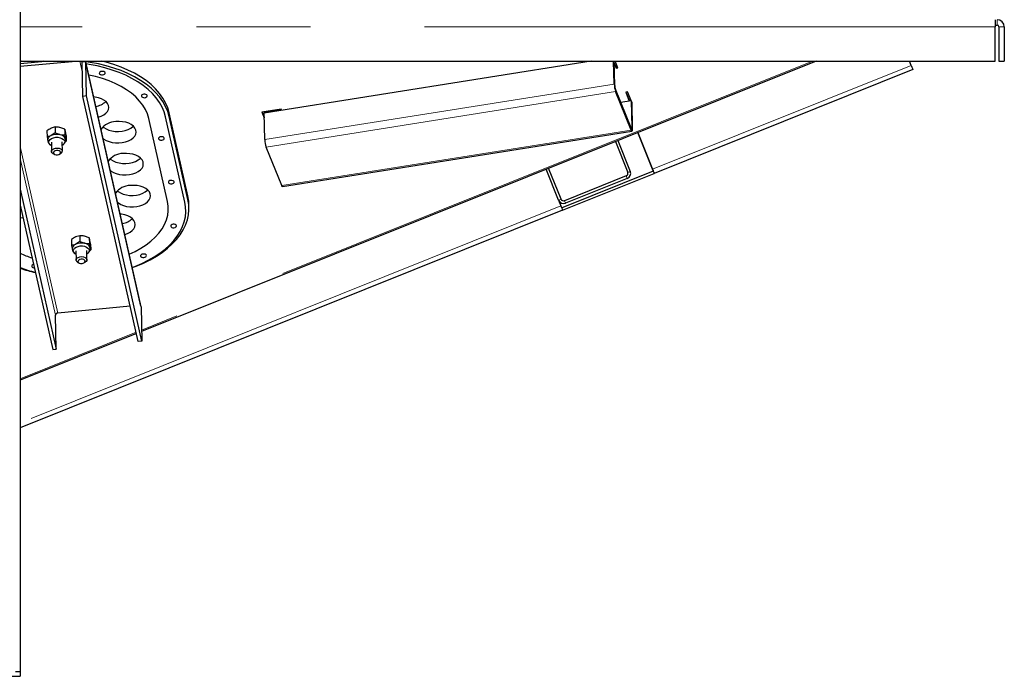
# Model space of a CAD drawing. Header units: millimetres. Extents: x 32 to 243, y 85 to 168.
# Tile 17 of 68: x 73 to 84, y 88 to 95. Entities that reach past the tile are written whole.
import ezdxf

# ---------------------------------------------------------------- set-up
doc = ezdxf.new("R2010")
doc.units = ezdxf.units.MM
doc.linetypes.add('PHANTOM', pattern=[12.7, 6.35, -1.27, 1.27, -1.27, 1.27, -1.27])

msp = doc.modelspace()

# ---------------------------------------------------------------- linework, layer by layer
at = {"color": 7, "linetype": 'Continuous', "lineweight": 25}
for p, q in [((73.238, 114.967), (73.238, 87.781)), ((84.089, 95.038), (84.089, 94.958)), ((84.089, 94.978), (84.109, 94.978)), ((84.089, 94.578), (84.089, 94.958)), ((84.129, 94.958), (84.129, 94.578)), ((84.189, 94.958), (84.189, 94.578)), ((73.238, 94.578), (84.089, 94.578)), ((73.238, 94.519), (73.857, 94.578)), ((73.238, 94.551), (73.522, 94.578)), ((73.248, 94.578), (73.238, 94.576)), ((73.936, 94.185), (73.928, 94.565)), ((73.968, 94.569), (73.966, 94.578)), ((74.583, 91.85), (73.967, 94.577)), ((73.976, 94.189), (73.968, 94.569)), ((82.095, 94.578), (74.59, 91.568)), ((79.591, 94.578), (75.953, 93.999)), ((79.848, 94.322), (79.842, 94.578)), ((79.855, 94.305), (79.849, 94.578)), ((79.85, 94.554), (79.869, 94.507)), ((79.888, 94.502), (79.858, 94.578)), ((83.154, 94.529), (83.134, 94.578)), ((84.129, 94.578), (84.189, 94.578)), ((79.85, 94.546), (79.869, 94.499)), ((79.869, 94.507), (79.885, 94.509)), ((79.869, 94.507), (79.869, 94.499)), ((79.869, 94.499), (79.888, 94.502)), ((83.172, 94.482), (80.295, 93.328)), ((80.036, 93.834), (79.863, 94.263)), ((80.037, 93.81), (79.863, 94.239)), ((79.996, 94.235), (79.977, 94.232)), ((79.977, 94.232), (80.016, 94.133)), ((79.979, 94.232), (80.019, 94.136)), ((80.043, 94.119), (79.996, 94.235)), ((73.976, 94.189), (73.936, 94.185)), ((74.553, 91.458), (73.936, 94.185)), ((74.592, 91.462), (73.976, 94.189)), ((80.036, 94.136), (79.921, 94.118)), ((80.019, 94.136), (80.019, 94.134)), ((80.036, 94.136), (80.043, 94.119)), ((80.036, 94.136), (80.043, 93.841)), ((80.04, 94.127), (80.04, 94.127)), ((80.043, 94.119), (80.043, 94.119)), ((80.043, 94.119), (80.05, 93.823)), ((76.143, 94.042), (75.929, 94.008)), ((75.929, 94.008), (75.955, 93.945)), ((75.932, 94.008), (75.954, 93.953)), ((75.953, 94.007), (76.145, 94.038)), ((75.953, 94.007), (75.953, 93.999)), ((76.148, 94.03), (76.143, 94.042)), ((74.878, 93.015), (74.669, 93.939)), ((75.072, 93.009), (74.857, 93.957)), ((75.105, 93.076), (74.896, 94.001)), ((75.106, 93.036), (74.897, 93.961)), ((75.953, 93.999), (75.953, 93.999)), ((75.953, 93.999), (75.953, 93.999)), ((75.96, 93.704), (75.953, 93.999)), ((73.536, 93.8), (73.538, 93.734)), ((73.628, 93.844), (73.582, 93.829)), ((73.628, 93.844), (73.629, 93.778)), ((73.735, 93.819), (73.681, 93.838)), ((73.735, 93.819), (73.736, 93.753)), ((76.157, 93.18), (80.045, 93.799)), ((73.546, 93.7), (73.546, 93.692)), ((73.629, 93.778), (73.584, 93.749)), ((73.586, 93.675), (73.588, 93.573)), ((73.736, 93.753), (73.683, 93.758)), ((73.708, 93.576), (73.705, 93.678)), ((73.74, 93.677), (73.752, 93.685)), ((73.744, 93.712), (73.745, 93.705)), ((73.75, 93.75), (73.752, 93.685)), ((79.862, 93.682), (80, 93.339)), ((79.862, 93.682), (80, 93.339)), ((79.89, 93.694), (80.028, 93.35)), ((80.276, 93.375), (80.113, 93.783)), ((80.113, 93.783), (80.276, 93.375)), ((80.113, 93.783), (80.113, 93.783)), ((80.113, 93.783), (80.276, 93.375)), ((76.149, 93.192), (75.975, 93.621)), ((73.609, 93.546), (73.622, 93.54)), ((73.675, 93.541), (73.688, 93.548)), ((79.229, 93.03), (79.092, 93.373)), ((79.257, 93.041), (79.119, 93.385)), ((79.263, 92.946), (80.284, 93.356)), ((79.274, 92.919), (80.295, 93.328)), ((79.983, 93.3), (79.296, 93.024)), ((79.994, 93.272), (79.307, 92.997)), ((73.238, 93.153), (73.641, 91.371)), ((79.229, 93.03), (79.255, 92.965)), ((73.238, 92.974), (73.601, 91.367)), ((79.274, 92.919), (73.238, 90.497)), ((75.117, 92.947), (75.116, 92.987)), ((79.307, 92.997), (79.307, 92.997)), ((73.81, 92.591), (73.811, 92.525)), ((73.901, 92.634), (73.855, 92.62)), ((73.901, 92.634), (73.903, 92.569)), ((74.008, 92.609), (73.954, 92.629)), ((74.008, 92.609), (74.009, 92.544)), ((73.819, 92.49), (73.819, 92.483)), ((73.903, 92.569), (73.857, 92.54)), ((74.009, 92.544), (73.956, 92.549)), ((73.981, 92.366), (73.979, 92.469)), ((74.013, 92.468), (74.025, 92.475)), ((74.017, 92.502), (74.018, 92.495)), ((74.023, 92.541), (74.025, 92.475)), ((73.859, 92.466), (73.861, 92.364)), ((73.882, 92.337), (73.895, 92.33)), ((73.948, 92.332), (73.961, 92.339)), ((74.464, 91.85), (73.657, 91.773)), ((74.583, 91.85), (74.584, 91.841)), ((74.584, 91.841), (74.592, 91.462)), ((73.641, 91.371), (73.632, 91.751)), ((74.533, 91.545), (73.238, 91.025)), ((74.592, 91.462), (74.553, 91.458)), ((73.601, 91.367), (73.641, 91.371)), ((73.238, 87.781), (73.188, 87.781)), ((73.238, 87.781), (73.238, 87.731)), ((59.718, 87.731), (73.238, 87.731))]:
    msp.add_line(p, q, dxfattribs=at)
at = {"color": 8, "linetype": 'PHANTOM', "lineweight": 18}
for p, q in [((84.109, 94.978), (84.109, 95.038)), ((84.089, 94.958), (73.238, 94.958)), ((84.129, 94.958), (84.189, 94.958)), ((73.904, 94.578), (73.93, 94.46)), ((73.928, 94.565), (73.968, 94.569)), ((74.584, 91.841), (73.968, 94.569)), ((82.054, 94.578), (74.589, 91.584)), ((83.154, 94.529), (80.276, 93.375)), ((79.848, 94.322), (75.96, 93.704)), ((79.863, 94.239), (75.975, 93.621)), ((79.848, 94.322), (79.855, 94.305)), ((79.863, 94.263), (79.863, 94.239)), ((74.896, 94.001), (74.897, 93.961)), ((80.037, 93.81), (76.149, 93.192)), ((80.043, 93.841), (80.034, 93.839)), ((80.037, 93.81), (80.036, 93.834)), ((80.043, 93.841), (80.05, 93.823)), ((73.657, 91.773), (73.238, 93.625)), ((73.238, 93.495), (73.632, 91.751)), ((80, 93.339), (80.028, 93.35)), ((80.276, 93.375), (80.276, 93.375)), ((80.276, 93.375), (80.276, 93.375)), ((80.284, 93.356), (80.295, 93.328)), ((79.994, 93.272), (79.983, 93.3)), ((80, 93.339), (80, 93.339)), ((75.105, 93.076), (75.106, 93.036)), ((79.229, 93.03), (79.257, 93.041)), ((79.229, 93.03), (79.229, 93.03)), ((79.296, 93.024), (79.307, 92.997)), ((79.255, 92.965), (73.238, 90.551)), ((74.53, 91.56), (73.238, 91.042))]:
    msp.add_line(p, q, dxfattribs=at)
at = {"color": 7, "linetype": 'Continuous', "lineweight": 25, "flags": 128}
for points in [[(73.493, 94.578), (73.455, 94.574), (73.396, 94.566)], [(74.897, 93.961), (74.881, 94.017), (74.857, 94.072), (74.827, 94.126), (74.79, 94.178), (74.746, 94.228), (74.696, 94.275), (74.639, 94.32), (74.578, 94.363), (74.51, 94.402), (74.438, 94.438), (74.362, 94.471), (74.281, 94.5), (74.197, 94.525), (74.109, 94.546), (74.019, 94.563), (73.968, 94.57)], [(74.896, 94.001), (74.88, 94.057), (74.856, 94.112), (74.826, 94.166), (74.789, 94.218), (74.745, 94.268), (74.695, 94.315), (74.639, 94.36), (74.577, 94.403), (74.51, 94.442), (74.437, 94.478), (74.361, 94.511), (74.28, 94.54), (74.196, 94.565), (74.143, 94.578)], [(74.857, 93.957), (74.841, 94.012), (74.819, 94.065), (74.789, 94.117), (74.753, 94.167), (74.711, 94.215), (74.662, 94.261), (74.608, 94.305), (74.548, 94.346), (74.483, 94.384), (74.413, 94.419), (74.339, 94.451), (74.261, 94.478), (74.18, 94.503), (74.095, 94.523), (74.008, 94.539), (73.974, 94.545)], [(74.147, 94.463), (74.135, 94.46), (74.126, 94.455), (74.12, 94.448), (74.119, 94.441), (74.123, 94.434), (74.132, 94.428), (74.143, 94.425), (74.156, 94.425), (74.168, 94.427), (74.177, 94.433), (74.183, 94.439), (74.183, 94.447), (74.179, 94.454), (74.171, 94.46), (74.16, 94.463), (74.147, 94.463)], [(83.154, 94.529), (83.157, 94.52), (83.161, 94.511), (83.164, 94.503), (83.167, 94.496), (83.169, 94.49), (83.171, 94.486), (83.172, 94.483), (83.172, 94.482)], [(74.669, 93.939), (74.654, 93.99), (74.632, 94.039), (74.603, 94.087), (74.567, 94.133), (74.524, 94.178), (74.476, 94.219), (74.422, 94.258), (74.362, 94.294), (74.297, 94.327), (74.228, 94.356), (74.155, 94.382), (74.078, 94.404), (74.002, 94.421)], [(74.108, 93.952), (74.139, 93.963), (74.168, 93.978), (74.192, 93.996), (74.209, 94.017), (74.22, 94.039), (74.224, 94.061), (74.221, 94.084), (74.211, 94.106), (74.194, 94.126), (74.17, 94.144), (74.142, 94.158), (74.109, 94.17), (74.073, 94.177), (74.056, 94.179)], [(74.614, 94.209), (74.603, 94.206), (74.593, 94.201), (74.587, 94.194), (74.587, 94.187), (74.591, 94.179), (74.599, 94.174), (74.611, 94.171), (74.623, 94.17), (74.635, 94.173), (74.645, 94.178), (74.65, 94.185), (74.651, 94.193), (74.647, 94.2), (74.638, 94.205), (74.627, 94.209), (74.614, 94.209)], [(74.16, 93.719), (74.171, 93.71), (74.197, 93.694), (74.228, 93.681), (74.262, 93.672), (74.299, 93.667), (74.337, 93.666), (74.375, 93.67), (74.411, 93.677), (74.444, 93.689), (74.473, 93.704), (74.496, 93.723), (74.514, 93.743), (74.525, 93.765), (74.529, 93.788), (74.526, 93.81), (74.515, 93.832), (74.498, 93.852), (74.475, 93.87), (74.447, 93.885), (74.414, 93.896), (74.378, 93.903), (74.34, 93.906), (74.302, 93.904), (74.302, 93.904)], [(74.159, 93.846), (74.168, 93.838), (74.194, 93.822), (74.225, 93.809), (74.259, 93.8), (74.296, 93.795), (74.334, 93.794), (74.372, 93.798), (74.408, 93.805), (74.441, 93.817), (74.47, 93.832), (74.494, 93.85), (74.497, 93.854)], [(80.043, 93.841), (80.043, 93.836), (80.042, 93.833), (80.042, 93.83), (80.041, 93.829), (80.04, 93.828), (80.039, 93.829), (80.037, 93.831), (80.036, 93.834)], [(80.05, 93.823), (80.05, 93.814), (80.049, 93.807), (80.048, 93.802), (80.046, 93.799), (80.044, 93.799), (80.042, 93.8), (80.039, 93.804), (80.037, 93.81)], [(73.586, 93.636), (73.571, 93.647), (73.56, 93.661), (73.557, 93.676), (73.561, 93.691), (73.572, 93.705), (73.588, 93.716), (73.609, 93.725), (73.634, 93.729)], [(73.634, 93.729), (73.659, 93.729), (73.683, 93.725), (73.704, 93.717), (73.72, 93.706), (73.731, 93.692), (73.734, 93.678), (73.73, 93.663), (73.719, 93.649), (73.706, 93.639)], [(74.806, 93.736), (74.794, 93.733), (74.785, 93.728), (74.779, 93.721), (74.778, 93.714), (74.782, 93.707), (74.791, 93.701), (74.802, 93.698), (74.815, 93.698), (74.827, 93.7), (74.836, 93.705), (74.842, 93.712), (74.842, 93.72), (74.838, 93.727), (74.83, 93.733), (74.819, 93.736), (74.806, 93.736)], [(73.609, 93.546), (73.607, 93.547), (73.595, 93.557), (73.588, 93.569), (73.589, 93.581), (73.597, 93.593), (73.611, 93.602), (73.63, 93.608), (73.65, 93.61), (73.671, 93.608), (73.688, 93.602), (73.701, 93.592), (73.707, 93.58), (73.707, 93.58)], [(73.643, 93.582), (73.628, 93.579), (73.616, 93.572), (73.609, 93.564), (73.609, 93.555), (73.614, 93.546), (73.624, 93.539), (73.638, 93.535), (73.654, 93.535), (73.668, 93.538), (73.68, 93.544), (73.687, 93.553), (73.688, 93.562), (73.683, 93.571), (73.672, 93.578), (73.658, 93.582), (73.643, 93.582)], [(74.239, 93.49), (74.248, 93.482), (74.274, 93.466), (74.305, 93.453), (74.34, 93.444), (74.377, 93.439), (74.414, 93.438), (74.452, 93.442), (74.488, 93.45), (74.521, 93.461), (74.55, 93.477), (74.574, 93.495), (74.577, 93.498)], [(74.241, 93.363), (74.251, 93.354), (74.277, 93.338), (74.308, 93.325), (74.343, 93.316), (74.379, 93.311), (74.417, 93.31), (74.455, 93.314), (74.491, 93.322), (74.524, 93.333), (74.553, 93.349), (74.577, 93.367), (74.595, 93.387), (74.606, 93.409), (74.609, 93.432), (74.606, 93.455), (74.596, 93.477), (74.579, 93.497), (74.555, 93.514), (74.527, 93.529), (74.494, 93.54), (74.458, 93.547), (74.421, 93.55), (74.383, 93.549), (74.383, 93.549)], [(80.295, 93.328), (80.295, 93.329), (80.294, 93.332), (80.292, 93.336), (80.29, 93.342), (80.287, 93.349), (80.283, 93.357), (80.28, 93.365), (80.276, 93.375)], [(80.284, 93.356), (80.284, 93.356), (80.283, 93.357), (80.283, 93.359), (80.282, 93.361), (80.281, 93.364), (80.279, 93.367), (80.278, 93.371), (80.276, 93.375)], [(80.276, 93.375), (80.278, 93.371), (80.279, 93.367), (80.281, 93.364), (80.282, 93.361), (80.283, 93.359), (80.283, 93.357), (80.284, 93.356), (80.284, 93.356)], [(80.276, 93.375), (80.28, 93.365), (80.283, 93.357), (80.284, 93.356)], [(74.916, 93.25), (74.904, 93.247), (74.894, 93.242), (74.889, 93.235), (74.888, 93.228), (74.892, 93.22), (74.901, 93.215), (74.912, 93.212), (74.925, 93.211), (74.937, 93.214), (74.946, 93.219), (74.952, 93.226), (74.952, 93.234), (74.948, 93.241), (74.94, 93.246), (74.928, 93.25), (74.916, 93.25)], [(74.319, 93.135), (74.329, 93.127), (74.355, 93.11), (74.386, 93.097), (74.42, 93.088), (74.457, 93.083), (74.495, 93.083), (74.532, 93.086), (74.569, 93.094), (74.602, 93.106), (74.631, 93.121), (74.654, 93.139), (74.658, 93.142)], [(74.321, 93.008), (74.332, 92.999), (74.358, 92.982), (74.388, 92.97), (74.423, 92.96), (74.46, 92.955), (74.498, 92.955), (74.535, 92.958), (74.571, 92.966), (74.604, 92.978), (74.633, 92.993), (74.657, 93.011), (74.675, 93.032), (74.686, 93.054), (74.69, 93.076), (74.687, 93.099), (74.676, 93.121), (74.659, 93.141), (74.636, 93.159), (74.607, 93.173), (74.574, 93.184), (74.539, 93.192), (74.501, 93.194), (74.463, 93.193), (74.463, 93.193)], [(76.157, 93.18), (76.156, 93.18), (76.154, 93.182), (76.151, 93.186), (76.149, 93.192)], [(74.486, 92.279), (74.531, 92.296), (74.61, 92.329), (74.684, 92.366), (74.754, 92.406), (74.819, 92.448), (74.878, 92.494), (74.931, 92.542), (74.978, 92.592), (75.018, 92.644), (75.052, 92.698), (75.079, 92.753), (75.099, 92.809), (75.111, 92.866), (75.117, 92.923), (75.115, 92.98), (75.106, 93.036)], [(75.116, 92.987), (75.114, 93.02), (75.105, 93.076)], [(74.452, 92.429), (74.517, 92.459), (74.581, 92.494), (74.64, 92.533), (74.693, 92.574), (74.741, 92.617), (74.782, 92.663), (74.817, 92.71), (74.845, 92.759), (74.866, 92.81), (74.88, 92.861), (74.886, 92.912), (74.886, 92.964), (74.878, 93.015)], [(74.485, 92.281), (74.516, 92.293), (74.592, 92.325), (74.664, 92.36), (74.731, 92.398), (74.794, 92.44), (74.851, 92.484), (74.902, 92.53), (74.948, 92.579), (74.987, 92.629), (75.019, 92.681), (75.045, 92.735), (75.065, 92.789), (75.077, 92.844), (75.082, 92.899), (75.08, 92.954), (75.072, 93.009)], [(79.255, 92.965), (79.259, 92.956), (79.263, 92.947), (79.266, 92.939), (79.269, 92.932), (79.271, 92.926), (79.273, 92.922), (79.274, 92.919), (79.274, 92.919)], [(73.238, 92.834), (73.267, 92.837), (73.269, 92.837)], [(74.402, 92.647), (74.434, 92.659), (74.463, 92.674), (74.486, 92.692), (74.504, 92.712), (74.515, 92.734), (74.519, 92.757), (74.516, 92.78), (74.505, 92.802), (74.488, 92.822), (74.465, 92.839), (74.436, 92.854), (74.404, 92.865), (74.368, 92.872), (74.351, 92.874)], [(74.942, 92.761), (74.93, 92.759), (74.92, 92.753), (74.915, 92.746), (74.914, 92.739), (74.918, 92.732), (74.926, 92.726), (74.938, 92.723), (74.95, 92.723), (74.962, 92.725), (74.972, 92.731), (74.977, 92.737), (74.978, 92.745), (74.974, 92.752), (74.965, 92.758), (74.954, 92.761), (74.942, 92.761)], [(73.86, 92.427), (73.844, 92.438), (73.834, 92.452), (73.83, 92.467), (73.834, 92.482), (73.845, 92.495), (73.861, 92.507), (73.883, 92.515), (73.907, 92.52)], [(73.907, 92.52), (73.932, 92.52), (73.956, 92.516), (73.977, 92.508), (73.993, 92.497), (74.004, 92.483), (74.007, 92.468), (74.003, 92.453), (73.993, 92.439), (73.979, 92.43)], [(73.862, 92.359), (73.862, 92.372), (73.87, 92.383), (73.884, 92.393), (73.903, 92.399), (73.923, 92.401), (73.944, 92.399), (73.961, 92.392), (73.974, 92.382), (73.98, 92.371), (73.98, 92.358), (73.972, 92.346), (73.961, 92.339)], [(73.882, 92.345), (73.887, 92.336), (73.897, 92.33), (73.911, 92.326), (73.927, 92.325), (73.941, 92.329), (73.953, 92.335), (73.96, 92.343), (73.961, 92.353), (73.956, 92.362), (73.946, 92.368), (73.932, 92.372), (73.916, 92.373), (73.901, 92.369), (73.89, 92.363), (73.883, 92.355), (73.882, 92.345)], [(74.606, 92.43), (74.594, 92.427), (74.585, 92.422), (74.579, 92.415), (74.578, 92.408), (74.583, 92.401), (74.591, 92.395), (74.602, 92.392), (74.615, 92.392), (74.627, 92.394), (74.636, 92.399), (74.642, 92.406), (74.643, 92.414), (74.639, 92.421), (74.63, 92.427), (74.619, 92.43), (74.606, 92.43)], [(73.388, 92.313), (73.383, 92.312), (73.374, 92.307), (73.368, 92.3), (73.367, 92.292), (73.372, 92.285), (73.38, 92.279), (73.391, 92.276), (73.396, 92.276)]]:
    msp.add_lwpolyline(points, dxfattribs=at)
at = {"color": 7, "linetype": 'Continuous', "lineweight": 25}
for centre, radius, start, end in [((84.109, 94.958), 0.08, 0, 90), ((84.109, 94.958), 0.02, 0, 90), ((73.911, 94.564), 0.0168, 2.1378, 55.8623), ((80.124, 94.33), 0.275, 181.5732, 199.1452), ((79.993, 94.308), 0.138, 181.5715, 199.1453), ((74.048, 94.284), 0.213, 278.7085, 312.5945), ((74.304, 93.701), 0.203, 90.4546, 144.9114), ((73.601, 93.695), 0.0566, 108.0472, 175.1499), ((73.647, 93.606), 0.156, 76.8728, 114.0464), ((73.674, 93.684), 0.0749, 21.8122, 83.5524), ((76.236, 93.711), 0.276, 181.5746, 199.1432), ((73.676, 93.577), 0.0311, 292.189, 5.6147), ((74.384, 93.346), 0.203, 90.4548, 144.9111), ((79.972, 93.328), 0.06, 291.8573, 21.8573), ((79.972, 93.328), 0.03, 291.8573, 21.8573), ((79.972, 93.328), 0.03, 291.8573, 21.8573), ((74.465, 92.99), 0.203, 90.4548, 144.9111), ((79.285, 93.052), 0.06, 201.8573, 291.8573), ((79.285, 93.052), 0.06, 201.8573, 291.8573), ((79.285, 93.052), 0.03, 201.8573, 291.8573), ((74.343, 92.98), 0.213, 278.7025, 312.6005), ((73.875, 92.486), 0.0566, 108.0544, 175.1453), ((73.921, 92.397), 0.156, 76.875, 114.0413), ((73.948, 92.475), 0.0749, 21.813, 83.5516), ((73.734, 93.486), 1.158, 244.6309, 251.6984), ((73.898, 92.372), 0.0385, 199.4727, 245.6317), ((73.78, 93.76), 1.577, 249.9122, 256.3177), ((73.778, 93.834), 1.652, 250.9521, 257.0696), ((73.657, 91.748), 0.0249, 90.947, 174.2418)]:
    msp.add_arc(centre, radius, start, end, dxfattribs=at)
for points, knots in [([(73.582, 93.829), (73.581, 93.828), (73.565, 93.821), (73.55, 93.81), (73.536, 93.8)], [0, 0, 0, 0, 0.070192, 1, 1, 1, 1]), ([(73.681, 93.838), (73.68, 93.839), (73.662, 93.843), (73.644, 93.843), (73.628, 93.844)], [0, 0, 0, 0, 0.0702026, 1, 1, 1, 1]), ([(73.742, 93.792), (73.742, 93.795), (73.739, 93.806), (73.736, 93.813), (73.735, 93.819)], [0, 0, 0, 0, 0.244361, 1, 1, 1, 1]), ([(73.75, 93.75), (73.749, 93.754), (73.747, 93.769), (73.744, 93.782), (73.742, 93.792)], [0, 0, 0, 0, 0.226884, 1, 1, 1, 1]), ([(73.584, 93.749), (73.583, 93.748), (73.567, 93.741), (73.552, 93.738), (73.538, 93.734)], [0, 0, 0, 0, 0.070201, 1, 1, 1, 1]), ([(73.538, 93.734), (73.54, 93.723), (73.543, 93.708), (73.545, 93.696), (73.546, 93.693)], [0, 0, 0, 0, 0.755635, 1, 1, 1, 1]), ([(73.546, 93.692), (73.546, 93.69), (73.546, 93.682), (73.553, 93.668), (73.564, 93.653), (73.574, 93.643), (73.58, 93.64), (73.58, 93.64)], [0, 0, 0, 0, 0.072658, 0.381828, 0.681435, 0.987911, 1, 1, 1, 1]), ([(73.55, 93.679), (73.55, 93.676), (73.552, 93.671), (73.553, 93.667), (73.553, 93.666)], [0, 0, 0, 0, 0.559337, 1, 1, 1, 1]), ([(73.683, 93.758), (73.682, 93.759), (73.664, 93.763), (73.646, 93.771), (73.629, 93.778)], [0, 0, 0, 0, 0.0701983, 1, 1, 1, 1]), ([(73.714, 93.645), (73.715, 93.645), (73.721, 93.649), (73.73, 93.659), (73.741, 93.677), (73.745, 93.693), (73.744, 93.702), (73.744, 93.705)], [0, 0, 0, 0, 0.014519, 0.314083, 0.599917, 0.880374, 1, 1, 1, 1]), ([(73.744, 93.712), (73.743, 93.715), (73.741, 93.727), (73.738, 93.742), (73.736, 93.753)], [0, 0, 0, 0, 0.244366, 1, 1, 1, 1]), ([(73.752, 93.685), (73.751, 93.686), (73.749, 93.693), (73.746, 93.704), (73.744, 93.712)], [0, 0, 0, 0, 0.226899, 1, 1, 1, 1]), ([(73.855, 92.62), (73.854, 92.619), (73.839, 92.612), (73.824, 92.601), (73.81, 92.591)], [0, 0, 0, 0, 0.070192, 1, 1, 1, 1]), ([(73.954, 92.629), (73.953, 92.629), (73.935, 92.633), (73.917, 92.634), (73.901, 92.634)], [0, 0, 0, 0, 0.070204, 1, 1, 1, 1]), ([(74.015, 92.582), (74.015, 92.585), (74.012, 92.596), (74.01, 92.604), (74.008, 92.609)], [0, 0, 0, 0, 0.244362, 1, 1, 1, 1]), ([(74.023, 92.541), (74.023, 92.544), (74.02, 92.56), (74.017, 92.573), (74.015, 92.582)], [0, 0, 0, 0, 0.226886, 1, 1, 1, 1]), ([(73.857, 92.54), (73.856, 92.539), (73.84, 92.532), (73.825, 92.528), (73.811, 92.525)], [0, 0, 0, 0, 0.070209, 1, 1, 1, 1]), ([(73.811, 92.525), (73.813, 92.513), (73.816, 92.498), (73.818, 92.486), (73.819, 92.483)], [0, 0, 0, 0, 0.755637, 1, 1, 1, 1]), ([(73.819, 92.483), (73.819, 92.481), (73.82, 92.473), (73.826, 92.459), (73.837, 92.443), (73.847, 92.434), (73.853, 92.431), (73.854, 92.431)], [0, 0, 0, 0, 0.072658, 0.381831, 0.681437, 0.987911, 1, 1, 1, 1]), ([(73.823, 92.47), (73.824, 92.467), (73.825, 92.461), (73.826, 92.458), (73.827, 92.456)], [0, 0, 0, 0, 0.559347, 1, 1, 1, 1]), ([(73.956, 92.549), (73.955, 92.549), (73.937, 92.554), (73.919, 92.561), (73.903, 92.569)], [0, 0, 0, 0, 0.070216, 1, 1, 1, 1]), ([(73.988, 92.435), (73.988, 92.435), (73.994, 92.439), (74.004, 92.45), (74.014, 92.467), (74.019, 92.483), (74.018, 92.493), (74.017, 92.495)], [0, 0, 0, 0, 0.014519, 0.314082, 0.599923, 0.880375, 1, 1, 1, 1]), ([(74.017, 92.502), (74.017, 92.505), (74.014, 92.517), (74.011, 92.532), (74.009, 92.544)], [0, 0, 0, 0, 0.244365, 1, 1, 1, 1]), ([(74.025, 92.475), (74.024, 92.477), (74.022, 92.484), (74.019, 92.494), (74.017, 92.502)], [0, 0, 0, 0, 0.2269015, 1, 1, 1, 1])]:
    msp.add_open_spline(points, degree=3, knots=knots, dxfattribs=at)

doc.saveas('drawing.dxf')
